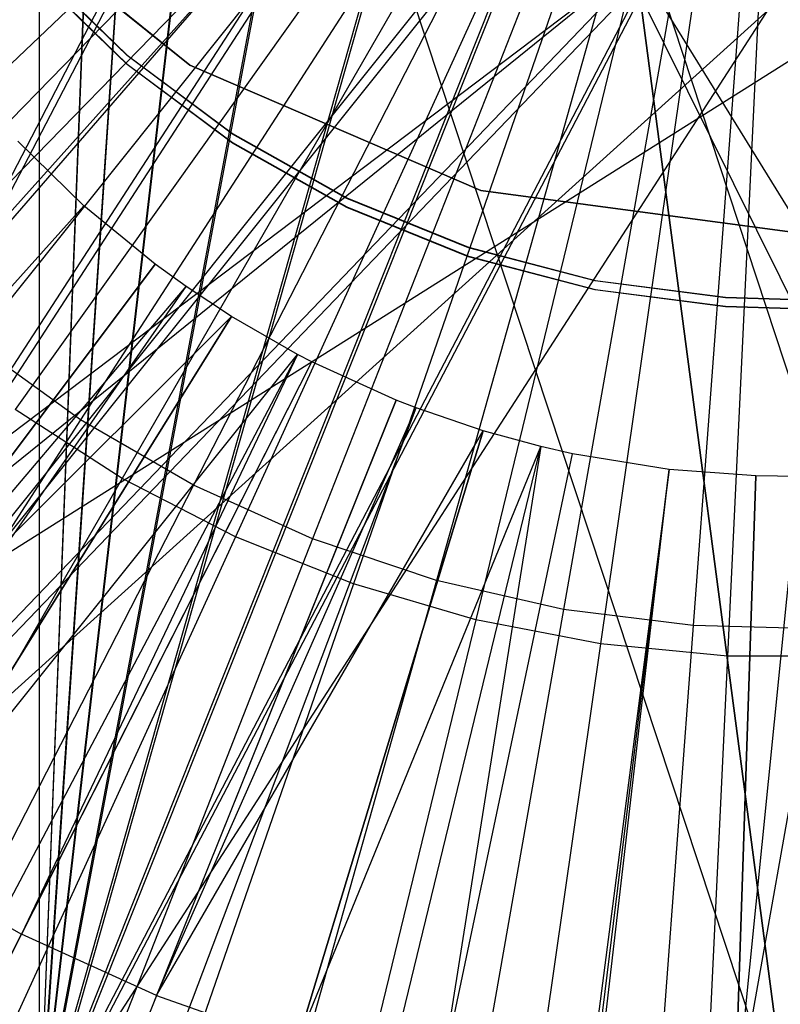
# Model space of a CAD drawing. Extents: x 0.1 to 16.1, y -7.1 to 6.9.
# Tile 38 of 118: x 7.749 to 8.075, y -0.835 to -0.412. Entities that reach past the tile are written whole.
import ezdxf

# ---------------------------------------------------------------- set-up
doc = ezdxf.new("R2010")
doc.units = 0
doc.header["$LTSCALE"] = 2.54
doc.layers.get('0').update_dxf_attribs({"color": 13, "linetype": 'CONTINUOUS'})

# ---------------------------------------------------------------- blocks, each defined once
blk = doc.blocks.new('DROPS_WOOD_A_PM_STL')
at = {"color": 0}
for p, q in [((7.75706, -0.89268, 38.91126), (7.75706, -0.09268, 38.91085)), ((7.75706, -0.89268, 38.91126), (7.75706, -0.09268, 38.91085)), ((7.75706, -0.89628, 31.94113), (7.75706, -0.09628, 31.94071)), ((7.75706, -0.89628, 31.94113), (7.75706, -0.09628, 31.94071)), ((8.08, -0.11157, 2.26919), (7.6871, -0.51436, 2.32329)), ((8.08, -0.11157, 2.26919), (7.6871, -0.51436, 2.32329)), ((8.08, -0.11157, 2.26919), (7.72916, -0.55148, 2.32331)), ((8.08, -0.11157, 2.26919), (7.72916, -0.55148, 2.32331)), ((8.08, -0.11157, 2.26919), (7.77471, -0.58423, 2.32333)), ((8.08, -0.11157, 2.26919), (7.77471, -0.58423, 2.32333)), ((8.08, -0.11157, 2.26919), (7.82329, -0.61228, 2.32334)), ((8.08, -0.11157, 2.26919), (7.82329, -0.61228, 2.32334)), ((8.08, -0.11157, 2.26919), (7.87442, -0.63535, 2.32336)), ((8.08, -0.11157, 2.26919), (7.87442, -0.63535, 2.32336)), ((8.08, -0.11157, 2.26919), (7.9276, -0.65322, 2.32337)), ((8.08, -0.11157, 2.26919), (7.9276, -0.65322, 2.32337)), ((8.08, -0.11157, 2.26919), (7.98229, -0.6657, 2.32337)), ((8.08, -0.11157, 2.26919), (7.98229, -0.6657, 2.32337)), ((8.08, -0.11157, 2.26919), (8.03795, -0.67267, 2.32338)), ((8.08, -0.11157, 2.26919), (8.03795, -0.67267, 2.32338)), ((7.78582, -0.15149, 38.91343), (7.75706, -0.89268, 38.91126)), ((7.78582, -0.15149, 38.91343), (7.75706, -0.89268, 38.91126)), ((7.75706, -0.89628, 31.94113), (7.78575, -0.15473, 31.9382)), ((7.75706, -0.89628, 31.94113), (7.78575, -0.15473, 31.9382)), ((7.80284, -0.20749, 38.91485), (7.75706, -0.89268, 38.91126)), ((7.80284, -0.20749, 38.91485), (7.75706, -0.89268, 38.91126)), ((7.80284, -0.21108, 31.93683), (7.75706, -0.89628, 31.94113)), ((7.80284, -0.21108, 31.93683), (7.75706, -0.89628, 31.94113)), ((7.83061, -0.25942, 38.91697), (7.75706, -0.89268, 38.91126)), ((7.83061, -0.25942, 38.91697), (7.75706, -0.89268, 38.91126)), ((7.83047, -0.26282, 31.93477), (7.75706, -0.89628, 31.94113)), ((7.83047, -0.26282, 31.93477), (7.75706, -0.89628, 31.94113)), ((7.84538, -0.2861, 26.37542), (7.52639, -0.89916, 26.35472)), ((7.84538, -0.2861, 26.37542), (7.52639, -0.89916, 26.35472)), ((7.84545, -0.29237, 14.38459), (7.52639, -0.90532, 14.40592)), ((7.84545, -0.29237, 14.38459), (7.52639, -0.90532, 14.40592)), ((7.86787, -0.30481, 38.91946), (7.75706, -0.89268, 38.91126)), ((7.86787, -0.30481, 38.91946), (7.75706, -0.89268, 38.91126)), ((7.86787, -0.30841, 31.93233), (7.75706, -0.89628, 31.94113)), ((7.86787, -0.30841, 31.93233), (7.75706, -0.89628, 31.94113)), ((7.34185, -0.89497, 43.38127), (7.89295, -0.32952, 43.41321)), ((7.34185, -0.89497, 43.38127), (7.89295, -0.32952, 43.41321)), ((7.89295, -0.32952, 27.41758), (7.34185, -0.89497, 27.44952)), ((7.89295, -0.32952, 27.41758), (7.34185, -0.89497, 27.44952)), ((7.89295, -0.32952, 39.41102), (7.38541, -0.89497, 39.35463)), ((7.89295, -0.32952, 39.41102), (7.38541, -0.89497, 39.35463)), ((7.89295, -0.32952, 31.41977), (7.38541, -0.89497, 31.47616)), ((7.89295, -0.32952, 31.41977), (7.38541, -0.89497, 31.47616)), ((7.89295, -0.32952, 39.41102), (8.08, -0.89497, 39.4154)), ((7.89295, -0.32952, 39.41102), (8.08, -0.89497, 39.4154)), ((7.89295, -0.33369, 26.37711), (7.52639, -0.89916, 26.35472)), ((7.89295, -0.33369, 26.37711), (7.52639, -0.89916, 26.35472)), ((7.89295, -0.33988, 14.38295), (7.52639, -0.90532, 14.40592)), ((7.89295, -0.33988, 14.38295), (7.52639, -0.90532, 14.40592)), ((7.91325, -0.34207, 38.92194), (7.75706, -0.89268, 38.91126)), ((7.91325, -0.34207, 38.92194), (7.75706, -0.89268, 38.91126)), ((7.82167, -0.43182, 211.49568), (7.71575, -0.34625, 211.49565)), ((7.82167, -0.43182, 211.49568), (7.71575, -0.34625, 211.49565)), ((7.71575, -0.34629, 211.41565), (7.82167, -0.43186, 211.4157)), ((7.71575, -0.34629, 211.41565), (7.82167, -0.43186, 211.4157)), ((7.91324, -0.34567, 31.92989), (7.75706, -0.89628, 31.94113)), ((7.91324, -0.34567, 31.92989), (7.75706, -0.89628, 31.94113)), ((7.94984, -0.36944, 26.37863), (7.52639, -0.89916, 26.35472)), ((7.94984, -0.36944, 26.37863), (7.52639, -0.89916, 26.35472)), ((7.96519, -0.36984, 38.92404), (7.75706, -0.89268, 38.91126)), ((7.96519, -0.36984, 38.92404), (7.75706, -0.89268, 38.91126)), ((7.94993, -0.37567, 14.38146), (7.52639, -0.90532, 14.40592)), ((7.94993, -0.37567, 14.38146), (7.52639, -0.90532, 14.40592)), ((7.96519, -0.37345, 31.92781), (7.75706, -0.89628, 31.94113)), ((7.96519, -0.37345, 31.92781), (7.75706, -0.89628, 31.94113)), ((8.14676, -0.38745, 43.41512), (7.34185, -0.89497, 43.38127)), ((8.14676, -0.38745, 43.41512), (7.34185, -0.89497, 43.38127)), ((8.01324, -0.38745, 43.41512), (7.34185, -0.89497, 43.38127)), ((8.01324, -0.38745, 43.41512), (7.34185, -0.89497, 43.38127)), ((8.01324, -0.38745, 27.41567), (7.34185, -0.89497, 27.44952)), ((8.01324, -0.38745, 27.41567), (7.34185, -0.89497, 27.44952)), ((7.38541, -0.89497, 31.47616), (8.01324, -0.38745, 31.41595)), ((7.38541, -0.89497, 31.47616), (8.01324, -0.38745, 31.41595)), ((7.75428, -0.38823, 39.42529), (7.79478, -0.42746, 39.42531)), ((7.75428, -0.38823, 39.42529), (7.79478, -0.42746, 39.42531)), ((7.79478, -0.42771, 38.92531), (7.75428, -0.38849, 38.92529)), ((7.79478, -0.42771, 38.92531), (7.75428, -0.38849, 38.92529)), ((8.0213, -0.38688, 38.92544), (7.75706, -0.89268, 38.91126)), ((8.0213, -0.38688, 38.92544), (7.75706, -0.89268, 38.91126)), ((8.01324, -0.38745, 27.41567), (8.32636, -0.89497, 27.41919)), ((8.01324, -0.38745, 27.41567), (8.32636, -0.89497, 27.41919)), ((8.01324, -0.38745, 39.41484), (8.08, -0.89497, 39.4154)), ((8.01324, -0.38745, 39.41484), (8.08, -0.89497, 39.4154)), ((8.08, -0.89497, 31.4154), (8.01324, -0.38745, 31.41595)), ((8.08, -0.89497, 31.4154), (8.01324, -0.38745, 31.41595)), ((8.01324, -0.39162, 26.37969), (7.52639, -0.89916, 26.35472)), ((8.01324, -0.39162, 26.37969), (7.52639, -0.89916, 26.35472)), ((7.75428, -0.39209, 31.9378), (7.79478, -0.43132, 31.93781)), ((7.75428, -0.39209, 31.9378), (7.79478, -0.43132, 31.93781)), ((7.79478, -0.43157, 31.43781), (7.75428, -0.39235, 31.4378)), ((7.79478, -0.43157, 31.43781), (7.75428, -0.39235, 31.4378)), ((8.02156, -0.39054, 31.92642), (7.75706, -0.89628, 31.94113)), ((8.02156, -0.39054, 31.92642), (7.75706, -0.89628, 31.94113)), ((7.75706, -0.89268, 38.91126), (8.08, -0.39268, 38.92529)), ((7.75706, -0.89268, 38.91126), (8.08, -0.39268, 38.92529)), ((8.02156, -0.39054, 31.92642), (8.18778, -0.89628, 31.92786)), ((8.02156, -0.39054, 31.92642), (8.18778, -0.89628, 31.92786)), ((8.01324, -0.39781, 14.38043), (7.52639, -0.90532, 14.40592)), ((8.01324, -0.39781, 14.38043), (7.52639, -0.90532, 14.40592)), ((8.0801, -0.39914, 26.38006), (7.52639, -0.89916, 26.35472)), ((8.0801, -0.39914, 26.38006), (7.52639, -0.89916, 26.35472)), ((8.01324, -0.39781, 14.38043), (8.26477, -0.90533, 14.38317)), ((8.01324, -0.39781, 14.38043), (8.26477, -0.90533, 14.38317)), ((7.79478, -0.42746, 39.42531), (7.83996, -0.46118, 39.42533)), ((7.79478, -0.42746, 39.42531), (7.83996, -0.46118, 39.42533)), ((7.79478, -0.42746, 39.42531), (7.79478, -0.42771, 38.92531)), ((7.79478, -0.42746, 39.42531), (7.79478, -0.42771, 38.92531)), ((7.83996, -0.46144, 38.92533), (7.79478, -0.42771, 38.92531)), ((7.83996, -0.46144, 38.92533), (7.79478, -0.42771, 38.92531)), ((7.79478, -0.43132, 31.93781), (7.83996, -0.46504, 31.93783)), ((7.79478, -0.43132, 31.93781), (7.83996, -0.46504, 31.93783)), ((7.79478, -0.43132, 31.93781), (7.79478, -0.43157, 31.43781)), ((7.79478, -0.43132, 31.93781), (7.79478, -0.43157, 31.43781)), ((7.83996, -0.4653, 31.43783), (7.79478, -0.43157, 31.43781)), ((7.83996, -0.4653, 31.43783), (7.79478, -0.43157, 31.43781)), ((7.82167, -0.43186, 211.4157), (7.82167, -0.43182, 211.49568)), ((7.94675, -0.48564, 211.4957), (7.82167, -0.43182, 211.49568)), ((7.82167, -0.43186, 211.4157), (7.82167, -0.43182, 211.49568)), ((7.94675, -0.48564, 211.4957), (7.82167, -0.43182, 211.49568)), ((7.82167, -0.43186, 211.4157), (7.94675, -0.48568, 211.41572)), ((7.82167, -0.43186, 211.4157), (7.94675, -0.48568, 211.41572)), ((7.83996, -0.46118, 39.42533), (7.88909, -0.48885, 39.42534)), ((7.83996, -0.46118, 39.42533), (7.88909, -0.48885, 39.42534)), ((7.83996, -0.46118, 39.42533), (7.83996, -0.46144, 38.92533)), ((7.83996, -0.46118, 39.42533), (7.83996, -0.46144, 38.92533)), ((7.77612, -0.4922, 14.34896), (7.74776, -0.46442, 14.34894)), ((7.77612, -0.4922, 14.34896), (7.74776, -0.46442, 14.34894)), ((7.88909, -0.4891, 38.92534), (7.83996, -0.46144, 38.92533)), ((7.88909, -0.4891, 38.92534), (7.83996, -0.46144, 38.92533)), ((7.83996, -0.46504, 31.93783), (7.88909, -0.49271, 31.93785)), ((7.83996, -0.46504, 31.93783), (7.88909, -0.49271, 31.93785)), ((7.83996, -0.46504, 31.93783), (7.83996, -0.4653, 31.43783)), ((7.83996, -0.46504, 31.93783), (7.83996, -0.4653, 31.43783)), ((7.88909, -0.49296, 31.43785), (7.83996, -0.4653, 31.43783)), ((7.88909, -0.49296, 31.43785), (7.83996, -0.4653, 31.43783)), ((7.94675, -0.48568, 211.41572), (7.94675, -0.48564, 211.4957)), ((8.08171, -0.50372, 211.49573), (7.94675, -0.48564, 211.4957)), ((7.94675, -0.48568, 211.41572), (7.94675, -0.48564, 211.4957)), ((8.08171, -0.50372, 211.49573), (7.94675, -0.48564, 211.4957)), ((7.94675, -0.48568, 211.41572), (8.08171, -0.50376, 211.41572)), ((7.94675, -0.48568, 211.41572), (8.08171, -0.50376, 211.41572)), ((7.88909, -0.48885, 39.42534), (7.94135, -0.51, 39.42535)), ((7.88909, -0.48885, 39.42534), (7.94135, -0.51, 39.42535)), ((7.88909, -0.48885, 39.42534), (7.88909, -0.4891, 38.92534)), ((7.88909, -0.48885, 39.42534), (7.88909, -0.4891, 38.92534)), ((7.94135, -0.51026, 38.92535), (7.88909, -0.4891, 38.92534)), ((7.94135, -0.51026, 38.92535), (7.88909, -0.4891, 38.92534)), ((6.57729, -1.82846, 13.79965), (7.77612, -0.4922, 14.34896)), ((6.57729, -1.82846, 13.79965), (7.77612, -0.4922, 14.34896)), ((7.77612, -0.4922, 14.34896), (7.59193, -0.69748, 14.30025)), ((7.77612, -0.4922, 14.34896), (7.59193, -0.69748, 14.30025)), ((7.80679, -0.51739, 14.34897), (7.77612, -0.4922, 14.34896)), ((7.80679, -0.51739, 14.34897), (7.77612, -0.4922, 14.34896)), ((7.88909, -0.49271, 31.93785), (7.94135, -0.51386, 31.93786)), ((7.88909, -0.49271, 31.93785), (7.94135, -0.51386, 31.93786)), ((7.88909, -0.49271, 31.93785), (7.88909, -0.49296, 31.43785)), ((7.88909, -0.49271, 31.93785), (7.88909, -0.49296, 31.43785)), ((7.94135, -0.51412, 31.43786), (7.88909, -0.49296, 31.43785)), ((7.94135, -0.51412, 31.43786), (7.88909, -0.49296, 31.43785)), ((7.94135, -0.51, 39.42535), (7.99589, -0.52431, 39.42536)), ((7.94135, -0.51, 39.42535), (7.99589, -0.52431, 39.42536)), ((7.94135, -0.51, 39.42535), (7.94135, -0.51026, 38.92535)), ((7.94135, -0.51, 39.42535), (7.94135, -0.51026, 38.92535)), ((7.99589, -0.52456, 38.92536), (7.94135, -0.51026, 38.92535)), ((7.99589, -0.52456, 38.92536), (7.94135, -0.51026, 38.92535)), ((7.94135, -0.51386, 31.93786), (7.99589, -0.52816, 31.93787)), ((7.94135, -0.51386, 31.93786), (7.99589, -0.52816, 31.93787)), ((7.94135, -0.51386, 31.93786), (7.94135, -0.51412, 31.43786)), ((7.94135, -0.51386, 31.93786), (7.94135, -0.51412, 31.43786)), ((7.99589, -0.52842, 31.43787), (7.94135, -0.51412, 31.43786)), ((7.99589, -0.52842, 31.43787), (7.94135, -0.51412, 31.43786)), ((6.72896, -1.95306, 13.79971), (7.80679, -0.51739, 14.34897)), ((6.72896, -1.95306, 13.79971), (7.80679, -0.51739, 14.34897)), ((7.80679, -0.51739, 14.34897), (7.64119, -0.73795, 14.30027)), ((7.80679, -0.51739, 14.34897), (7.64119, -0.73795, 14.30027)), ((7.82004, -0.52697, 14.34898), (7.80679, -0.51739, 14.34897)), ((7.82004, -0.52697, 14.34898), (7.80679, -0.51739, 14.34897)), ((7.99589, -0.52431, 39.42536), (8.05181, -0.53152, 39.42536)), ((7.99589, -0.52431, 39.42536), (8.05181, -0.53152, 39.42536)), ((7.99589, -0.52431, 39.42536), (7.99589, -0.52456, 38.92536)), ((7.99589, -0.52431, 39.42536), (7.99589, -0.52456, 38.92536)), ((8.05181, -0.53177, 38.92536), (7.99589, -0.52456, 38.92536)), ((8.05181, -0.53177, 38.92536), (7.99589, -0.52456, 38.92536)), ((6.79447, -2.00043, 13.79973), (7.82004, -0.52697, 14.34898)), ((6.79447, -2.00043, 13.79973), (7.82004, -0.52697, 14.34898)), ((7.64119, -0.73795, 14.30027), (7.82004, -0.52697, 14.34898)), ((7.64119, -0.73795, 14.30027), (7.82004, -0.52697, 14.34898)), ((7.83954, -0.53982, 14.34898), (7.82004, -0.52697, 14.34898)), ((7.83954, -0.53982, 14.34898), (7.82004, -0.52697, 14.34898)), ((7.99589, -0.52816, 31.93787), (8.05181, -0.53537, 31.93787)), ((7.99589, -0.52816, 31.93787), (8.05181, -0.53537, 31.93787)), ((7.99589, -0.52816, 31.93787), (7.99589, -0.52842, 31.43787)), ((7.99589, -0.52816, 31.93787), (7.99589, -0.52842, 31.43787)), ((8.05181, -0.53563, 31.43787), (7.99589, -0.52842, 31.43787)), ((8.05181, -0.53563, 31.43787), (7.99589, -0.52842, 31.43787)), ((8.05181, -0.53152, 39.42536), (8.08, -0.53242, 39.42536)), ((8.05181, -0.53152, 39.42536), (8.08, -0.53242, 39.42536)), ((8.05181, -0.53152, 39.42536), (8.05181, -0.53177, 38.92536)), ((8.05181, -0.53152, 39.42536), (8.05181, -0.53177, 38.92536)), ((8.08, -0.53268, 38.92536), (8.05181, -0.53177, 38.92536)), ((8.08, -0.53268, 38.92536), (8.05181, -0.53177, 38.92536)), ((8.05181, -0.53537, 31.93787), (8.08, -0.53628, 31.93787)), ((8.05181, -0.53537, 31.93787), (8.08, -0.53628, 31.93787)), ((8.05181, -0.53537, 31.93787), (8.05181, -0.53563, 31.43787)), ((8.05181, -0.53537, 31.93787), (8.05181, -0.53563, 31.43787)), ((8.08, -0.53654, 31.43787), (8.05181, -0.53563, 31.43787)), ((8.08, -0.53654, 31.43787), (8.05181, -0.53563, 31.43787)), ((6.89091, -2.06396, 13.79977), (7.83954, -0.53982, 14.34898)), ((6.89091, -2.06396, 13.79977), (7.83954, -0.53982, 14.34898)), ((7.83954, -0.53982, 14.34898), (7.64119, -0.73795, 14.30027)), ((7.83954, -0.53982, 14.34898), (7.64119, -0.73795, 14.30027)), ((7.83954, -0.53982, 14.34898), (7.69379, -0.77397, 14.30029)), ((7.83954, -0.53982, 14.34898), (7.69379, -0.77397, 14.30029)), ((7.8679, -0.55609, 14.34899), (7.83954, -0.53982, 14.34898)), ((7.8679, -0.55609, 14.34899), (7.83954, -0.53982, 14.34898)), ((7.77471, -0.58423, 2.32333), (7.72916, -0.55148, 2.32331)), ((7.77471, -0.58423, 2.32333), (7.72916, -0.55148, 2.32331)), ((7.03114, -2.14441, 13.79981), (7.8679, -0.55609, 14.34899)), ((7.03114, -2.14441, 13.79981), (7.8679, -0.55609, 14.34899)), ((7.69379, -0.77397, 14.30029), (7.8679, -0.55609, 14.34899)), ((7.69379, -0.77397, 14.30029), (7.8679, -0.55609, 14.34899)), ((7.8679, -0.55609, 14.34899), (7.74933, -0.80527, 14.30031)), ((7.8679, -0.55609, 14.34899), (7.74933, -0.80527, 14.30031)), ((7.87412, -0.55931, 14.34899), (7.8679, -0.55609, 14.34899)), ((7.87412, -0.55931, 14.34899), (7.8679, -0.55609, 14.34899)), ((7.06192, -2.16033, 13.79982), (7.87412, -0.55931, 14.34899)), ((7.06192, -2.16033, 13.79982), (7.87412, -0.55931, 14.34899)), ((7.74933, -0.80527, 14.30031), (7.87412, -0.55931, 14.34899)), ((7.74933, -0.80527, 14.30031), (7.87412, -0.55931, 14.34899)), ((7.91027, -0.57571, 14.349), (7.87412, -0.55931, 14.34899)), ((7.91027, -0.57571, 14.349), (7.87412, -0.55931, 14.34899)), ((7.24067, -2.24142, 13.79986), (7.91027, -0.57571, 14.349)), ((7.24067, -2.24142, 13.79986), (7.91027, -0.57571, 14.349)), ((7.28371, -2.25822, 13.79987), (7.91897, -0.5791, 14.349)), ((7.28371, -2.25822, 13.79987), (7.91897, -0.5791, 14.349)), ((7.91027, -0.57571, 14.349), (7.80739, -0.83161, 14.30032)), ((7.91027, -0.57571, 14.349), (7.80739, -0.83161, 14.30032)), ((7.80739, -0.83161, 14.30032), (7.91897, -0.5791, 14.349)), ((7.80739, -0.83161, 14.30032), (7.91897, -0.5791, 14.349)), ((7.91897, -0.5791, 14.349), (7.91027, -0.57571, 14.349)), ((7.91897, -0.5791, 14.349), (7.91027, -0.57571, 14.349)), ((7.94771, -0.5889, 14.34901), (7.91897, -0.5791, 14.349)), ((7.94771, -0.5889, 14.34901), (7.91897, -0.5791, 14.349)), ((7.77471, -0.58423, 2.32333), (7.47361, -1.05036, 2.43107)), ((7.77471, -0.58423, 2.32333), (7.47361, -1.05036, 2.43107)), ((7.82329, -0.61228, 2.32334), (7.77471, -0.58423, 2.32333)), ((7.82329, -0.61228, 2.32334), (7.77471, -0.58423, 2.32333)), ((7.42581, -2.30663, 13.79989), (7.94771, -0.5889, 14.34901)), ((7.42581, -2.30663, 13.79989), (7.94771, -0.5889, 14.34901)), ((7.80739, -0.83161, 14.30032), (7.94771, -0.5889, 14.34901)), ((7.80739, -0.83161, 14.30032), (7.94771, -0.5889, 14.34901)), ((7.94771, -0.5889, 14.34901), (7.86752, -0.85279, 14.30033)), ((7.94771, -0.5889, 14.34901), (7.86752, -0.85279, 14.30033)), ((7.97249, -0.59567, 14.34901), (7.94771, -0.5889, 14.34901)), ((7.97249, -0.59567, 14.34901), (7.94771, -0.5889, 14.34901)), ((7.54835, -2.34012, 13.79991), (7.97249, -0.59567, 14.34901)), ((7.54835, -2.34012, 13.79991), (7.97249, -0.59567, 14.34901)), ((7.86752, -0.85279, 14.30033), (7.97249, -0.59567, 14.34901)), ((7.86752, -0.85279, 14.30033), (7.97249, -0.59567, 14.34901)), ((7.97249, -0.59567, 14.34901), (7.92927, -0.86865, 14.30034)), ((7.97249, -0.59567, 14.34901), (7.92927, -0.86865, 14.30034)), ((7.98615, -0.59877, 14.34901), (7.97249, -0.59567, 14.34901)), ((7.98615, -0.59877, 14.34901), (7.97249, -0.59567, 14.34901)), ((7.61593, -2.35546, 13.79992), (7.98615, -0.59877, 14.34901)), ((7.61593, -2.35546, 13.79992), (7.98615, -0.59877, 14.34901)), ((7.92927, -0.86865, 14.30034), (7.98615, -0.59877, 14.34901)), ((7.92927, -0.86865, 14.30034), (7.98615, -0.59877, 14.34901)), ((8.02763, -0.60553, 14.34902), (7.98615, -0.59877, 14.34901)), ((8.02763, -0.60553, 14.34902), (7.98615, -0.59877, 14.34901)), ((7.80958, -2.38752, 13.79993), (8.02763, -0.60553, 14.34902)), ((7.80958, -2.38752, 13.79993), (8.02763, -0.60553, 14.34902)), ((7.82105, -2.38888, 13.79993), (8.02763, -0.60553, 14.34902)), ((7.82105, -2.38888, 13.79993), (8.02763, -0.60553, 14.34902)), ((8.02763, -0.60553, 14.34902), (7.99217, -0.87906, 14.30034)), ((8.02763, -0.60553, 14.34902), (7.99217, -0.87906, 14.30034)), ((8.00528, -2.40259, 13.79994), (8.06489, -0.6083, 14.34902)), ((8.00528, -2.40259, 13.79994), (8.06489, -0.6083, 14.34902)), ((8.06489, -0.6083, 14.34902), (8.02763, -0.60553, 14.34902)), ((8.06489, -0.6083, 14.34902), (8.02763, -0.60553, 14.34902)), ((8.05573, -0.88396, 14.30034), (8.10458, -0.60789, 14.34902)), ((8.05573, -0.88396, 14.30034), (8.10458, -0.60789, 14.34902)), ((8.06489, -0.6083, 14.34902), (8.05573, -0.88396, 14.30034)), ((8.06489, -0.6083, 14.34902), (8.05573, -0.88396, 14.30034)), ((8.05573, -0.88396, 14.30034), (8.08357, -0.60854, 14.34902)), ((8.05573, -0.88396, 14.30034), (8.08357, -0.60854, 14.34902)), ((8.08357, -0.60854, 14.34902), (8.06489, -0.6083, 14.34902)), ((8.08357, -0.60854, 14.34902), (8.06489, -0.6083, 14.34902)), ((7.82329, -0.61228, 2.32334), (7.57011, -1.10607, 2.4311)), ((7.82329, -0.61228, 2.32334), (7.57011, -1.10607, 2.4311)), ((7.87442, -0.63535, 2.32336), (7.82329, -0.61228, 2.32334)), ((7.87442, -0.63535, 2.32336), (7.82329, -0.61228, 2.32334)), ((7.87442, -0.63535, 2.32336), (7.67167, -1.15189, 2.43112)), ((7.87442, -0.63535, 2.32336), (7.67167, -1.15189, 2.43112)), ((7.9276, -0.65322, 2.32337), (7.87442, -0.63535, 2.32336)), ((7.9276, -0.65322, 2.32337), (7.87442, -0.63535, 2.32336)), ((7.9276, -0.65322, 2.32337), (7.77729, -1.18738, 2.43114)), ((7.9276, -0.65322, 2.32337), (7.77729, -1.18738, 2.43114)), ((7.98229, -0.6657, 2.32337), (7.9276, -0.65322, 2.32337)), ((7.98229, -0.6657, 2.32337), (7.9276, -0.65322, 2.32337)), ((7.98229, -0.6657, 2.32337), (7.88592, -1.21217, 2.43115)), ((7.98229, -0.6657, 2.32337), (7.88592, -1.21217, 2.43115)), ((8.03795, -0.67267, 2.32338), (7.98229, -0.6657, 2.32337)), ((8.03795, -0.67267, 2.32338), (7.98229, -0.6657, 2.32337)), ((8.03795, -0.67267, 2.32338), (7.99648, -1.22603, 2.43116)), ((8.03795, -0.67267, 2.32338), (7.99648, -1.22603, 2.43116)), ((8.09403, -0.67407, 2.32338), (8.03795, -0.67267, 2.32338)), ((8.09403, -0.67407, 2.32338), (8.03795, -0.67267, 2.32338)), ((7.69379, -0.77397, 14.30029), (7.74933, -0.80527, 14.30031)), ((7.69379, -0.77397, 14.30029), (7.74933, -0.80527, 14.30031)), ((7.62631, -1.04777, 14.24043), (7.74933, -0.80527, 14.30031)), ((7.62631, -1.04777, 14.24043), (7.74933, -0.80527, 14.30031)), ((7.80739, -0.83161, 14.30032), (7.74933, -0.80527, 14.30031)), ((7.80739, -0.83161, 14.30032), (7.74933, -0.80527, 14.30031)), ((7.80739, -0.83161, 14.30032), (7.70597, -1.08391, 14.24045)), ((7.80739, -0.83161, 14.30032), (7.70597, -1.08391, 14.24045)), ((7.80739, -0.83161, 14.30032), (7.86752, -0.85279, 14.30033)), ((7.80739, -0.83161, 14.30032), (7.86752, -0.85279, 14.30033))]:
    blk.add_line(p, q, dxfattribs=at)

msp = doc.modelspace()

# ---------------------------------------------------------------- linework, layer by layer
at = {"color": 0}
for p, q in [((8.08, -0.11162, 2.16919), (7.66401, -0.50826, 2.19699)), ((8.08, -0.11162, 2.16919), (7.66401, -0.50826, 2.19699)), ((8.08, -0.11162, 2.16919), (7.70359, -0.546, 2.19701)), ((8.08, -0.11162, 2.16919), (7.70359, -0.546, 2.19701)), ((8.08, -0.11162, 2.16919), (7.74659, -0.57982, 2.19703)), ((8.08, -0.11162, 2.16919), (7.74659, -0.57982, 2.19703)), ((8.08, -0.11162, 2.16919), (7.79261, -0.60939, 2.19704)), ((8.08, -0.11162, 2.16919), (7.79261, -0.60939, 2.19704)), ((8.08, -0.11162, 2.16919), (7.84122, -0.63445, 2.19705)), ((8.08, -0.11162, 2.16919), (7.84122, -0.63445, 2.19705)), ((8.08, -0.11162, 2.16919), (7.89201, -0.65478, 2.19706)), ((8.08, -0.11162, 2.16919), (7.89201, -0.65478, 2.19706)), ((8.08, -0.11162, 2.16919), (7.94449, -0.67019, 2.19707)), ((8.08, -0.11162, 2.16919), (7.94449, -0.67019, 2.19707)), ((8.08, -0.11162, 2.16919), (7.9982, -0.68055, 2.19708)), ((8.08, -0.11162, 2.16919), (7.9982, -0.68055, 2.19708)), ((8.08, -0.11162, 2.16919), (8.05265, -0.68574, 2.19708)), ((8.08, -0.11162, 2.16919), (8.05265, -0.68574, 2.19708)), ((7.79261, -0.60939, 2.19704), (7.74659, -0.57982, 2.19703)), ((7.79261, -0.60939, 2.19704), (7.74659, -0.57982, 2.19703)), ((7.79261, -0.60939, 2.19704), (7.50786, -1.10255, 2.27983)), ((7.79261, -0.60939, 2.19704), (7.50786, -1.10255, 2.27983)), ((7.84122, -0.63445, 2.19705), (7.79261, -0.60939, 2.19704)), ((7.84122, -0.63445, 2.19705), (7.79261, -0.60939, 2.19704)), ((7.84122, -0.63445, 2.19705), (7.60465, -1.15245, 2.27985)), ((7.84122, -0.63445, 2.19705), (7.60465, -1.15245, 2.27985)), ((7.89201, -0.65478, 2.19706), (7.84122, -0.63445, 2.19705)), ((7.89201, -0.65478, 2.19706), (7.84122, -0.63445, 2.19705)), ((7.89201, -0.65478, 2.19706), (7.70574, -1.19292, 2.27987)), ((7.89201, -0.65478, 2.19706), (7.70574, -1.19292, 2.27987)), ((7.94449, -0.67019, 2.19707), (7.89201, -0.65478, 2.19706)), ((7.94449, -0.67019, 2.19707), (7.89201, -0.65478, 2.19706)), ((7.94449, -0.67019, 2.19707), (7.81022, -1.2236, 2.27989)), ((7.94449, -0.67019, 2.19707), (7.81022, -1.2236, 2.27989)), ((7.9982, -0.68055, 2.19708), (7.94449, -0.67019, 2.19707)), ((7.9982, -0.68055, 2.19708), (7.94449, -0.67019, 2.19707)), ((7.9982, -0.68055, 2.19708), (7.91715, -1.24421, 2.2799)), ((7.9982, -0.68055, 2.19708), (7.91715, -1.24421, 2.2799)), ((8.05265, -0.68574, 2.19708), (7.9982, -0.68055, 2.19708)), ((8.05265, -0.68574, 2.19708), (7.9982, -0.68055, 2.19708)), ((8.05265, -0.68574, 2.19708), (8.02555, -1.25456, 2.27991)), ((8.05265, -0.68574, 2.19708), (8.02555, -1.25456, 2.27991)), ((8.10735, -0.68574, 2.19708), (8.05265, -0.68574, 2.19708)), ((8.10735, -0.68574, 2.19708), (8.05265, -0.68574, 2.19708))]:
    msp.add_line(p, q, dxfattribs=at)

# ---------------------------------------------------------------- block references
msp.add_blockref('DROPS_WOOD_A_PM_STL', (0, 0), dxfattribs=at)

doc.saveas('drawing.dxf')
